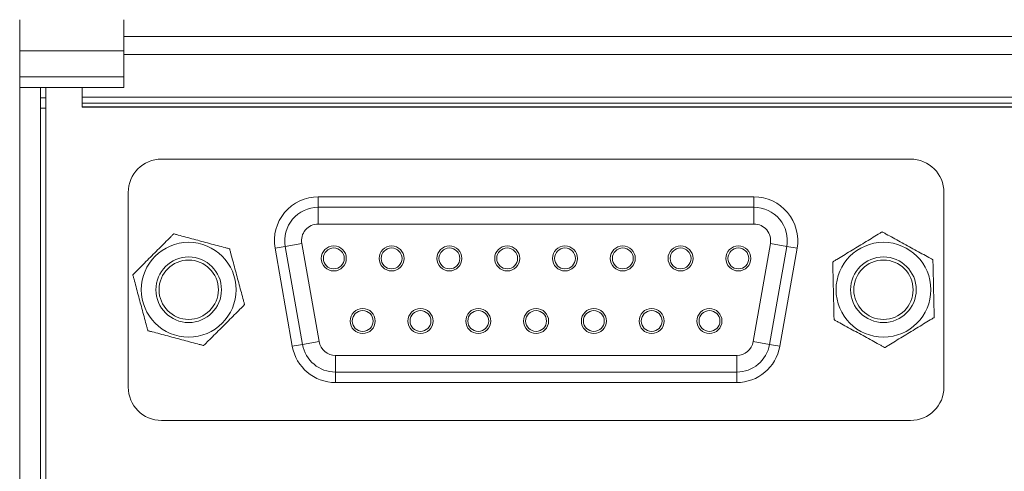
# Model space of a CAD drawing. Header units: millimetres. Extents: x 10 to 277, y 8 to 208.
# Tile 35 of 61: x 35 to 58, y 172 to 183. Entities that reach past the tile are written whole.
import ezdxf

# ---------------------------------------------------------------- set-up
doc = ezdxf.new("R2010")
doc.units = ezdxf.units.MM

msp = doc.modelspace()

# ---------------------------------------------------------------- linework, layer by layer
at = {"color": 7, "linetype": 'Continuous', "lineweight": 15}
for p, q in [((37.203, 182.103), (101.953, 182.103)), ((34.703, 181.758), (37.203, 181.758)), ((34.703, 181.758), (34.703, 181.131)), ((37.203, 181.131), (37.203, 181.758)), ((101.953, 181.67), (37.203, 181.67)), ((37.203, 181.131), (34.703, 181.131)), ((37.203, 180.881), (34.703, 180.881)), ((34.703, 156.931), (34.703, 180.881)), ((35.203, 156.931), (35.203, 180.881)), ((35.328, 180.881), (35.328, 156.931)), ((36.203, 180.647), (36.203, 180.881)), ((35.328, 180.633), (35.203, 180.633)), ((36.203, 180.647), (102.953, 180.647)), ((36.203, 180.502), (36.203, 180.647)), ((36.203, 180.502), (102.953, 180.502)), ((36.203, 180.415), (36.203, 180.502)), ((36.203, 180.415), (102.953, 180.415)), ((36.203, 180.407), (36.203, 180.415)), ((56.053, 179.163), (38.103, 179.163)), ((37.303, 178.363), (37.303, 173.698)), ((41.857, 178.256), (52.3, 178.256)), ((41.857, 178.256), (41.857, 178.006)), ((52.3, 178.256), (52.3, 178.006)), ((56.853, 173.698), (56.853, 178.363)), ((41.857, 178.006), (52.3, 178.006)), ((41.857, 178.006), (41.857, 177.606)), ((52.3, 178.006), (52.3, 177.606)), ((52.3, 177.606), (41.857, 177.606)), ((38.394, 177.37), (38.394, 177.37)), ((38.394, 177.37), (38.394, 177.37)), ((38.394, 177.37), (38.394, 177.37)), ((55.371, 177.417), (55.371, 177.417)), ((55.371, 177.417), (55.371, 177.417)), ((39.733, 177.012), (39.733, 177.012)), ((39.733, 177.012), (39.733, 177.012)), ((40.823, 177.024), (41.069, 177.067)), ((41.237, 174.674), (40.823, 177.024)), ((41.069, 177.067), (41.463, 177.136)), ((41.483, 174.717), (41.069, 177.067)), ((41.463, 177.136), (41.877, 174.786)), ((52.279, 174.786), (52.694, 177.136)), ((53.088, 177.067), (52.673, 174.717)), ((53.088, 177.067), (52.694, 177.136)), ((53.334, 177.024), (52.92, 174.674)), ((53.088, 177.067), (53.334, 177.024)), ((56.587, 176.752), (56.588, 176.751)), ((56.588, 176.752), (56.588, 176.751)), ((54.187, 176.696), (54.187, 176.696)), ((54.187, 176.696), (54.187, 176.696)), ((54.187, 176.696), (54.187, 176.696)), ((37.414, 176.389), (37.414, 176.389)), ((37.414, 176.389), (37.414, 176.389)), ((37.414, 176.389), (37.414, 176.389)), ((40.093, 175.673), (40.093, 175.673)), ((40.093, 175.673), (40.093, 175.673)), ((56.62, 175.366), (56.619, 175.366)), ((56.62, 175.366), (56.619, 175.366)), ((54.219, 175.31), (54.219, 175.31)), ((54.219, 175.31), (54.219, 175.31)), ((37.774, 175.05), (37.774, 175.05)), ((37.774, 175.05), (37.774, 175.05)), ((39.113, 174.692), (39.113, 174.692)), ((39.113, 174.692), (39.113, 174.692)), ((39.113, 174.692), (39.113, 174.692)), ((41.237, 174.674), (41.483, 174.717)), ((41.877, 174.786), (41.483, 174.717)), ((52.279, 174.786), (52.673, 174.717)), ((52.673, 174.717), (52.92, 174.674)), ((55.435, 174.645), (55.435, 174.645)), ((55.435, 174.645), (55.435, 174.645)), ((55.435, 174.645), (55.435, 174.645)), ((42.271, 174.456), (42.271, 174.056)), ((42.271, 174.456), (51.886, 174.456)), ((51.886, 174.456), (51.886, 174.056)), ((51.886, 174.056), (42.271, 174.056)), ((42.271, 174.056), (42.271, 173.806)), ((51.886, 174.056), (51.886, 173.806)), ((51.886, 173.806), (42.271, 173.806)), ((38.103, 172.898), (56.053, 172.898))]:
    msp.add_line(p, q, dxfattribs=at)
for centre, radius in [((38.753, 176.031), 1.136), ((42.231, 176.781), 0.3), ((42.231, 176.781), 0.25), ((43.616, 176.781), 0.3), ((43.616, 176.781), 0.25), ((45.001, 176.781), 0.3), ((45.001, 176.781), 0.25), ((46.386, 176.781), 0.3), ((46.386, 176.781), 0.25), ((47.771, 176.781), 0.3), ((47.771, 176.781), 0.25), ((49.156, 176.781), 0.3), ((49.156, 176.781), 0.25), ((50.541, 176.781), 0.3), ((50.541, 176.781), 0.25), ((51.926, 176.781), 0.3), ((51.926, 176.781), 0.25), ((55.403, 176.031), 1.136), ((38.753, 176.031), 0.786), ((38.753, 176.031), 0.711), ((55.403, 176.031), 0.786), ((55.403, 176.031), 0.711), ((42.923, 175.281), 0.3), ((44.308, 175.281), 0.3), ((45.693, 175.281), 0.3), ((47.078, 175.281), 0.3), ((48.463, 175.281), 0.3), ((49.848, 175.281), 0.3), ((51.233, 175.281), 0.3), ((42.923, 175.281), 0.25), ((44.308, 175.281), 0.25), ((45.693, 175.281), 0.25), ((47.078, 175.281), 0.25), ((48.463, 175.281), 0.25), ((49.848, 175.281), 0.25), ((51.233, 175.281), 0.25)]:
    msp.add_circle(centre, radius, dxfattribs=at)
for centre, radius, start, end in [((38.103, 178.363), 0.8, 90, 180), ((56.053, 178.363), 0.8, 0, 90), ((41.857, 177.206), 1.05, 90, 190), ((52.3, 177.206), 1.05, 350, 90), ((41.857, 177.206), 0.8, 90, 190), ((52.3, 177.206), 0.8, 350, 90), ((41.857, 177.206), 0.4, 90, 190), ((52.3, 177.206), 0.4, 350, 90), ((42.271, 174.856), 1.05, 190, 270), ((42.271, 174.856), 0.8, 190, 270), ((42.271, 174.856), 0.4, 190, 270), ((51.886, 174.856), 0.4, 270, 350), ((51.886, 174.856), 0.8, 270, 350), ((51.886, 174.856), 1.05, 270, 350), ((38.103, 173.698), 0.8, 180, 270), ((56.053, 173.698), 0.8, 270, 0)]:
    msp.add_arc(centre, radius, start, end, dxfattribs=at)
for points, knots in [([(34.703, 182.503), (34.703, 182.41), (34.703, 182.294), (34.703, 182.038), (34.703, 181.898), (34.703, 181.758)], [0, 0, 0, 0, 0.5, 0.5, 1, 1, 1, 1]), ([(37.203, 181.758), (37.203, 181.898), (37.203, 182.038), (37.203, 182.294), (37.203, 182.41), (37.203, 182.503)], [0, 0, 0, 0, 0.5, 0.5, 1, 1, 1, 1]), ([(34.703, 181.131), (34.703, 181.065), (34.703, 181), (34.703, 180.908), (34.703, 180.881), (34.703, 180.881)], [0, 0, 0, 0, 0.5, 0.5, 1, 1, 1, 1]), ([(37.203, 180.881), (37.203, 180.881), (37.203, 180.908), (37.203, 181), (37.203, 181.065), (37.203, 181.131)], [0, 0, 0, 0, 0.5, 0.5, 1, 1, 1, 1]), ([(37.414, 176.389), (37.414, 176.389), (37.424, 176.399), (37.454, 176.429), (37.474, 176.448), (37.535, 176.51), (37.581, 176.556), (37.672, 176.647), (37.718, 176.694), (37.811, 176.787), (37.858, 176.833), (37.951, 176.926), (37.998, 176.973), (38.091, 177.066), (38.137, 177.113), (38.229, 177.204), (38.274, 177.25), (38.335, 177.311), (38.354, 177.33), (38.384, 177.36), (38.394, 177.37), (38.394, 177.37)], [0, 0, 0, 0, 0.0625, 0.0625, 0.125, 0.125, 0.25, 0.25, 0.375, 0.375, 0.5, 0.5, 0.625, 0.625, 0.75, 0.75, 0.875, 0.875, 0.9375, 0.9375, 1, 1, 1, 1]), ([(38.394, 177.37), (38.394, 177.37), (38.408, 177.366), (38.449, 177.355), (38.475, 177.348), (38.559, 177.326), (38.622, 177.309), (38.746, 177.275), (38.81, 177.259), (38.937, 177.225), (39, 177.208), (39.128, 177.173), (39.192, 177.156), (39.319, 177.122), (39.382, 177.105), (39.507, 177.072), (39.569, 177.055), (39.653, 177.033), (39.679, 177.026), (39.719, 177.015), (39.733, 177.012), (39.733, 177.012)], [0, 0, 0, 0, 0.0625, 0.0625, 0.125, 0.125, 0.25, 0.25, 0.375, 0.375, 0.5, 0.5, 0.625, 0.625, 0.75, 0.75, 0.875, 0.875, 0.9375, 0.9375, 1, 1, 1, 1]), ([(54.187, 176.696), (54.187, 176.696), (54.199, 176.704), (54.236, 176.726), (54.259, 176.74), (54.333, 176.785), (54.389, 176.819), (54.499, 176.886), (54.555, 176.92), (54.667, 176.988), (54.724, 177.023), (54.836, 177.091), (54.892, 177.125), (55.005, 177.194), (55.061, 177.228), (55.172, 177.295), (55.227, 177.329), (55.301, 177.374), (55.323, 177.388), (55.359, 177.409), (55.371, 177.417), (55.371, 177.417)], [0, 0, 0, 0, 0.0625, 0.0625, 0.125, 0.125, 0.25, 0.25, 0.375, 0.375, 0.5, 0.5, 0.625, 0.625, 0.75, 0.75, 0.875, 0.875, 0.9375, 0.9375, 1, 1, 1, 1]), ([(55.371, 177.417), (55.371, 177.417), (55.384, 177.41), (55.421, 177.39), (55.445, 177.376), (55.521, 177.335), (55.578, 177.304), (55.692, 177.242), (55.749, 177.21), (55.864, 177.147), (55.922, 177.115), (56.038, 177.052), (56.096, 177.021), (56.211, 176.957), (56.269, 176.926), (56.382, 176.864), (56.439, 176.833), (56.515, 176.791), (56.538, 176.778), (56.575, 176.758), (56.587, 176.752), (56.587, 176.752)], [0, 0, 0, 0, 0.0625, 0.0625, 0.125, 0.125, 0.25, 0.25, 0.375, 0.375, 0.5, 0.5, 0.625, 0.625, 0.75, 0.75, 0.875, 0.875, 0.9375, 0.9375, 1, 1, 1, 1]), ([(39.733, 177.012), (39.733, 177.012), (39.737, 176.998), (39.748, 176.957), (39.755, 176.93), (39.777, 176.847), (39.794, 176.784), (39.828, 176.659), (39.845, 176.596), (39.879, 176.469), (39.896, 176.405), (39.93, 176.278), (39.947, 176.214), (39.981, 176.087), (39.998, 176.023), (40.032, 175.899), (40.049, 175.836), (40.071, 175.753), (40.078, 175.727), (40.089, 175.686), (40.093, 175.673), (40.093, 175.673)], [0, 0, 0, 0, 0.0625, 0.0625, 0.125, 0.125, 0.25, 0.25, 0.375, 0.375, 0.5, 0.5, 0.625, 0.625, 0.75, 0.75, 0.875, 0.875, 0.9375, 0.9375, 1, 1, 1, 1]), ([(56.588, 176.751), (56.588, 176.751), (56.588, 176.737), (56.589, 176.695), (56.59, 176.667), (56.592, 176.581), (56.593, 176.516), (56.596, 176.387), (56.598, 176.321), (56.601, 176.19), (56.602, 176.124), (56.605, 175.992), (56.607, 175.926), (56.61, 175.794), (56.611, 175.729), (56.614, 175.599), (56.616, 175.535), (56.618, 175.448), (56.618, 175.422), (56.619, 175.38), (56.62, 175.366), (56.62, 175.366)], [0, 0, 0, 0, 0.0625, 0.0625, 0.125, 0.125, 0.25, 0.25, 0.375, 0.375, 0.5, 0.5, 0.625, 0.625, 0.75, 0.75, 0.875, 0.875, 0.9375, 0.9375, 1, 1, 1, 1]), ([(54.219, 175.31), (54.219, 175.31), (54.219, 175.325), (54.218, 175.367), (54.217, 175.394), (54.215, 175.481), (54.214, 175.546), (54.211, 175.675), (54.209, 175.741), (54.206, 175.872), (54.205, 175.938), (54.202, 176.07), (54.2, 176.136), (54.197, 176.267), (54.195, 176.333), (54.193, 176.462), (54.191, 176.527), (54.189, 176.613), (54.188, 176.64), (54.187, 176.682), (54.187, 176.696), (54.187, 176.696)], [0, 0, 0, 0, 0.0625, 0.0625, 0.125, 0.125, 0.25, 0.25, 0.375, 0.375, 0.5, 0.5, 0.625, 0.625, 0.75, 0.75, 0.875, 0.875, 0.9375, 0.9375, 1, 1, 1, 1]), ([(37.774, 175.05), (37.774, 175.05), (37.77, 175.064), (37.759, 175.105), (37.752, 175.131), (37.729, 175.215), (37.712, 175.278), (37.679, 175.403), (37.662, 175.466), (37.628, 175.593), (37.611, 175.657), (37.577, 175.784), (37.559, 175.848), (37.525, 175.975), (37.508, 176.038), (37.475, 176.163), (37.458, 176.225), (37.436, 176.309), (37.429, 176.335), (37.418, 176.375), (37.414, 176.389), (37.414, 176.389)], [0, 0, 0, 0, 0.0625, 0.0625, 0.125, 0.125, 0.25, 0.25, 0.375, 0.375, 0.5, 0.5, 0.625, 0.625, 0.75, 0.75, 0.875, 0.875, 0.9375, 0.9375, 1, 1, 1, 1]), ([(40.093, 175.673), (40.093, 175.673), (40.082, 175.663), (40.052, 175.633), (40.033, 175.613), (39.972, 175.552), (39.926, 175.506), (39.835, 175.415), (39.788, 175.368), (39.695, 175.275), (39.649, 175.229), (39.556, 175.135), (39.509, 175.089), (39.416, 174.996), (39.369, 174.949), (39.278, 174.858), (39.233, 174.812), (39.171, 174.751), (39.152, 174.732), (39.123, 174.702), (39.113, 174.692), (39.113, 174.692)], [0, 0, 0, 0, 0.0625, 0.0625, 0.125, 0.125, 0.25, 0.25, 0.375, 0.375, 0.5, 0.5, 0.625, 0.625, 0.75, 0.75, 0.875, 0.875, 0.9375, 0.9375, 1, 1, 1, 1]), ([(56.619, 175.366), (56.619, 175.366), (56.607, 175.358), (56.571, 175.336), (56.548, 175.322), (56.474, 175.277), (56.418, 175.243), (56.308, 175.176), (56.252, 175.142), (56.139, 175.073), (56.083, 175.039), (55.971, 174.971), (55.914, 174.936), (55.802, 174.868), (55.745, 174.834), (55.635, 174.767), (55.58, 174.733), (55.506, 174.688), (55.483, 174.674), (55.447, 174.652), (55.435, 174.645), (55.435, 174.645)], [0, 0, 0, 0, 0.0625, 0.0625, 0.125, 0.125, 0.25, 0.25, 0.375, 0.375, 0.5, 0.5, 0.625, 0.625, 0.75, 0.75, 0.875, 0.875, 0.9375, 0.9375, 1, 1, 1, 1]), ([(55.435, 174.645), (55.435, 174.645), (55.423, 174.652), (55.386, 174.672), (55.362, 174.685), (55.285, 174.727), (55.228, 174.758), (55.115, 174.82), (55.058, 174.852), (54.942, 174.915), (54.884, 174.946), (54.769, 175.01), (54.711, 175.041), (54.595, 175.104), (54.538, 175.136), (54.424, 175.198), (54.368, 175.229), (54.292, 175.27), (54.268, 175.283), (54.231, 175.303), (54.219, 175.31), (54.219, 175.31)], [0, 0, 0, 0, 0.0625, 0.0625, 0.125, 0.125, 0.25, 0.25, 0.375, 0.375, 0.5, 0.5, 0.625, 0.625, 0.75, 0.75, 0.875, 0.875, 0.9375, 0.9375, 1, 1, 1, 1]), ([(39.113, 174.692), (39.113, 174.692), (39.099, 174.696), (39.058, 174.707), (39.032, 174.714), (38.948, 174.736), (38.885, 174.753), (38.76, 174.786), (38.697, 174.803), (38.57, 174.837), (38.506, 174.854), (38.379, 174.888), (38.315, 174.905), (38.188, 174.939), (38.124, 174.956), (38, 174.99), (37.937, 175.006), (37.854, 175.029), (37.828, 175.036), (37.787, 175.046), (37.774, 175.05), (37.774, 175.05)], [0, 0, 0, 0, 0.0625, 0.0625, 0.125, 0.125, 0.25, 0.25, 0.375, 0.375, 0.5, 0.5, 0.625, 0.625, 0.75, 0.75, 0.875, 0.875, 0.9375, 0.9375, 1, 1, 1, 1])]:
    msp.add_open_spline(points, degree=3, knots=knots, dxfattribs=at)
for points in [[(35.203, 180.383), (35.328, 180.383)], [(36.203, 180.407), (78.614, 180.407)]]:
    msp.add_open_spline(points, degree=1, dxfattribs=at)

doc.saveas('drawing.dxf')
